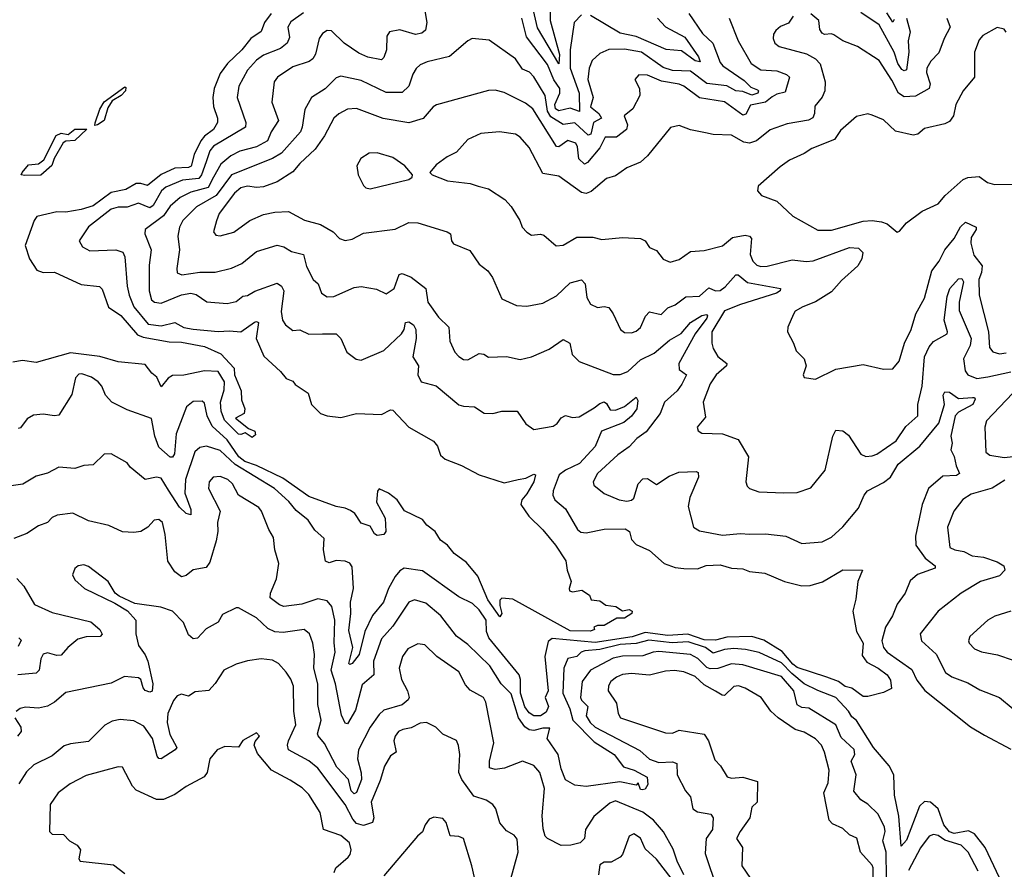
# Model space of a CAD drawing. Extents: x 1552294 to 1694791, y 811929 to 917222.
# Tile 186 of 256: x 1608742 to 1613076, y 869049 to 872788. Entities that reach past the tile are written whole.
import ezdxf

# ---------------------------------------------------------------- set-up
doc = ezdxf.new("R2010")
doc.units = 0

msp = doc.modelspace()

# ---------------------------------------------------------------- linework, layer by layer
at = {"layer": '0CON10XD'}
for points in [[(1611074.9, 872865), (1611077.1, 872785), (1611117.8, 872635), (1611115, 872594.4), (1611021.9, 872751.9), (1610967.6, 872987.6)], [(1610522.9, 872845), (1610533.8, 872775), (1610527.8, 872742.2), (1610512, 872728), (1610485, 872722.8), (1610415, 872744), (1610369.2, 872735), (1610358.8, 872715), (1610356.6, 872655), (1610345, 872622), (1610335, 872611.9), (1610275, 872623.4), (1610235, 872640), (1610170.5, 872685), (1610115, 872739.4), (1610095, 872740), (1610075, 872726.9), (1610060.9, 872705), (1610044.1, 872635.9), (1610032.5, 872615), (1610016.1, 872603.9), (1609945, 872580.9), (1609876.7, 872535), (1609862.7, 872515), (1609852.3, 872425), (1609881.1, 872345), (1609848.8, 872295), (1609832.4, 872255), (1609785, 872228), (1609710.7, 872209.3), (1609671, 872189), (1609627.6, 872152.4), (1609594.7, 872095.3), (1609571.1, 872048.9), (1609495, 872028.4), (1609448, 872005), (1609405, 871967.5), (1609374.9, 871925.1), (1609294.4, 871865), (1609292.5, 871845), (1609321.1, 871775), (1609312.4, 871707.6), (1609312, 871595), (1609322.6, 871555), (1609335, 871544.2), (1609365, 871540.8), (1609455, 871577.1), (1609495, 871584.3), (1609519.2, 871579.2), (1609566, 871546), (1609655, 871538.8), (1609695, 871547.3), (1609725, 871570.9), (1609745, 871573.8), (1609777.4, 871592.6), (1609875, 871628.1), (1609895, 871615.6), (1609904.5, 871595), (1609893.6, 871503.6), (1609899.5, 871465), (1609911.4, 871445), (1609945, 871420), (1609975, 871423.5), (1610015, 871404.5), (1610074.5, 871405.5), (1610135.4, 871405.4), (1610155.4, 871385.4), (1610182.5, 871325), (1610223.8, 871293.8), (1610245, 871289.4), (1610345, 871332.5), (1610422.4, 871405), (1610434.8, 871425), (1610440.9, 871455), (1610455, 871458.4), (1610475, 871444.7), (1610486.2, 871425), (1610487.3, 871385), (1610472.4, 871305), (1610496.9, 871265), (1610493.9, 871225), (1610509.4, 871195), (1610575, 871176.2), (1610675, 871093.3), (1610695, 871086.7), (1610744.6, 871084.6), (1610786.9, 871056.9), (1610825, 871055.5), (1610865, 871065.4), (1610931.2, 871065), (1610969.8, 871009.8), (1611004.5, 870984.5), (1611090.2, 870999.8), (1611108.3, 871011.7), (1611125, 871036), (1611144.4, 871045.6), (1611175, 871037.9), (1611205, 871040.3), (1611270.6, 871079.4), (1611295, 871099.7), (1611315, 871106.2), (1611325, 871099.4), (1611340.9, 871070.9), (1611365, 871070.3), (1611405, 871085.3), (1611455, 871127.3), (1611462.5, 871112.5), (1611457.9, 871075), (1611435, 871043.3), (1611401.1, 871015), (1611303.5, 870976.5), (1611275, 870909.5), (1611206.1, 870835), (1611144.4, 870805.6), (1611117.1, 870785), (1611090.4, 870715), (1611088.8, 870695), (1611097.5, 870675), (1611144.6, 870635), (1611197.3, 870545), (1611212.4, 870532.4), (1611235, 870530.5), (1611315, 870545.8), (1611407.6, 870547.6), (1611426, 870536), (1611435, 870500.8), (1611455, 870478), (1611515, 870452), (1611578.8, 870395), (1611628, 870378), (1611665, 870372.6), (1611725, 870370.9), (1611763.9, 870386.1), (1611825, 870389.5), (1611874.6, 870374.6), (1611925, 870371.7), (1611955, 870359.2), (1612022.5, 870352.5), (1612108.6, 870315), (1612185, 870296.6), (1612221.2, 870298.8), (1612276.3, 870313.7), (1612365, 870366.9), (1612451.2, 870365), (1612431.9, 870315), (1612422.5, 870237.5), (1612409.2, 870185), (1612425.6, 870095), (1612455.2, 870045), (1612450.4, 869990.4), (1612470.7, 869960.7), (1612520.4, 869935), (1612560, 869905), (1612575, 869881.2), (1612580, 869845), (1612545, 869827.4), (1612475, 869809.3), (1612455, 869810), (1612405, 869846.2), (1612375, 869853.6), (1612346.1, 869876.1), (1612294.8, 869894.8), (1612165, 869936.8), (1612145, 869952), (1612098, 870008), (1612017.5, 870057.5), (1611965, 870073.6), (1611855, 870070.4), (1611805, 870058), (1611755, 870058.3), (1611683.3, 870083.3), (1611595, 870077.5), (1611495, 870091.2), (1611437.9, 870072.1), (1611275, 870047.5), (1611085.2, 870064.8), (1611068, 870052), (1611053.8, 869985), (1611068.4, 869835), (1611055.5, 869805), (1611069.2, 869765), (1611059.4, 869740.6), (1611034.2, 869725), (1611005, 869724.3), (1610985, 869738.4), (1610965, 869764.3), (1610946.2, 869825), (1610946.2, 869885), (1610940.7, 869905), (1610807.8, 870067.8), (1610796.8, 870095), (1610795.1, 870145), (1610765, 870190.4), (1610735, 870218.2), (1610675, 870248.8), (1610515, 870362.9), (1610435, 870374.5), (1610415, 870362.5), (1610395, 870337.3), (1610365.2, 870285), (1610344.2, 870225), (1610294.5, 870165.5), (1610260.7, 870095), (1610235.9, 869995), (1610205, 869954.6), (1610195, 869950.6), (1610190.6, 869955), (1610209.2, 870025), (1610190.2, 870099.8), (1610199.8, 870175), (1610198.2, 870225), (1610211.3, 870285), (1610205, 870380.8), (1610195, 870395.7), (1610175.4, 870405.4), (1610135, 870407.5), (1610105, 870398.2), (1610088.9, 870405), (1610079.4, 870455), (1610082.5, 870505), (1610041.9, 870541.9), (1610012.2, 870585), (1609958.7, 870628.7), (1609927.3, 870667.3), (1609863.8, 870725), (1609690.2, 870830.2), (1609625, 870891.6), (1609565, 870911.1), (1609535, 870905.5), (1609513.3, 870886.7), (1609471.6, 870765), (1609469, 870705), (1609495, 870632), (1609495, 870609.2), (1609475, 870615.4), (1609445, 870642.9), (1609397, 870717), (1609365, 870770), (1609345, 870774.6), (1609294.7, 870764.7), (1609228.9, 870818.9), (1609215, 870837.5), (1609145, 870877.5), (1609114.3, 870875.7), (1609065, 870829.2), (1609025, 870825.6), (1608985, 870812.5), (1608915, 870818.1), (1608865, 870792.2), (1608815, 870779.4), (1608756.4, 870743.6), (1608705, 870736.7)], [(1609849.7, 872815), (1609819.2, 872775), (1609804.3, 872735.7), (1609759.1, 872705), (1609720, 872655), (1609656.8, 872595), (1609625, 872550.5), (1609598.6, 872485), (1609592.2, 872445), (1609595, 872406.2), (1609612.6, 872355), (1609612.7, 872335), (1609595, 872305.2), (1609555, 872275.2), (1609539.4, 872255), (1609509.7, 872195), (1609496.7, 872143.3), (1609485, 872137.1), (1609425.2, 872135.2), (1609365, 872106.3), (1609305, 872057.6), (1609275, 872067.8), (1609255, 872067.7), (1609208.6, 872041.4), (1609145, 872027.5), (1609065, 871968.4), (1609013.4, 871953.4), (1608945, 871941.5), (1608905, 871941.9), (1608818.2, 871921.8), (1608805.1, 871904.9), (1608766.5, 871795), (1608785.1, 871735.1), (1608817.6, 871685), (1608845, 871675.5), (1608895, 871677.6), (1609013.1, 871623.1), (1609094.1, 871614.1), (1609105, 871602.5), (1609132.7, 871522.7), (1609186.6, 871486.6), (1609261.2, 871401.2), (1609285, 871390.5), (1609400.4, 871370.4), (1609455, 871368.7), (1609555, 871350.3), (1609627, 871317), (1609686, 871255), (1609686.9, 871225), (1609717.5, 871155), (1609718.8, 871115), (1609732.5, 871075), (1609730, 871055), (1609692.5, 871035), (1609749.5, 870989.5), (1609776.8, 870976.8), (1609779.5, 870960.5), (1609765, 870950), (1609735, 870970), (1609715, 870962), (1609705, 870964.3), (1609642.9, 871025), (1609628.5, 871065), (1609626.4, 871105), (1609641.5, 871158.5), (1609643.9, 871193.9), (1609615, 871240), (1609555, 871243.1), (1609465, 871224.2), (1609415, 871222.1), (1609395, 871210.9), (1609365, 871172.5), (1609345.3, 871215), (1609323.2, 871233.2), (1609295, 871270), (1609175, 871282.1), (1609094.6, 871305.4), (1608965, 871321.7), (1608815, 871278.9), (1608755, 871287.9), (1608711.2, 871281.2)], [(1609991.7, 872818.3), (1609935, 872778.9), (1609922.9, 872755), (1609929.8, 872710.2), (1609919.5, 872685), (1609889.4, 872660.6), (1609815, 872632.1), (1609785, 872609.4), (1609745, 872565.4), (1609706.4, 872495), (1609699.1, 872445), (1609738.2, 872335), (1609735.5, 872315), (1609595, 872231.7), (1609579.3, 872210.7), (1609563, 872163), (1609542.3, 872105), (1609530.4, 872089.6), (1609458.1, 872081.9), (1609385, 872051.6), (1609365.8, 872034.2), (1609329.3, 871970.7), (1609315, 871959.6), (1609265, 871980), (1609215, 871963.4), (1609175, 871962.5), (1609145, 871954.7), (1609045, 871876.4), (1609004, 871815), (1609019.1, 871789.1), (1609050.9, 871770.9), (1609165, 871775.3), (1609196.4, 871765), (1609204.6, 871745), (1609214.8, 871614.8), (1609223.6, 871575), (1609244.3, 871525), (1609308, 871448), (1609365, 871440.3), (1609425, 871455.8), (1609463.9, 871433.9), (1609505, 871426.2), (1609615.5, 871415.5), (1609665, 871418.3), (1609715.2, 871414.8), (1609775, 871456.3), (1609785, 871460), (1609793.5, 871455), (1609782.4, 871385), (1609816.7, 871306.7), (1609890.5, 871240.5), (1609915, 871208.8), (1609945, 871197.5), (1609955, 871182.5), (1610012, 871145), (1610026.7, 871095), (1610065.7, 871055), (1610094.8, 871044.8), (1610155, 871037.4), (1610225, 871054.8), (1610335, 871050), (1610375, 871070.8), (1610385, 871070), (1610454.6, 870995), (1610563.5, 870933.5), (1610581.7, 870911.7), (1610595, 870872.2), (1610615, 870854.6), (1610686.8, 870826.8), (1610765, 870784.5), (1610875, 870750), (1610936.1, 870763.9)], [(1611687.5, 872815), (1611747.3, 872727.3), (1611792.7, 872685), (1611825, 872599.1), (1611836.9, 872585), (1611930.6, 872520.6), (1611961.1, 872491.1), (1611989.9, 872479.9), (1611994.7, 872475), (1611991.5, 872465), (1611965, 872456), (1611925, 872472.3), (1611895, 872474.3), (1611855, 872496.9), (1611766.9, 872506.9), (1611695, 872560.9), (1611615, 872564.1), (1611575, 872577.5), (1611479.6, 872645), (1611405, 872657.6), (1611335, 872657.1), (1611295, 872638.5), (1611261.9, 872608.1), (1611248.2, 872575), (1611243.2, 872525), (1611266.6, 872445), (1611254.3, 872405), (1611291.3, 872375), (1611302.5, 872355), (1611268.1, 872335), (1611255.8, 872284.2), (1611245, 872280), (1611185, 872334.8), (1611135, 872327), (1611079.8, 872359.8), (1611065.3, 872385), (1611054.9, 872454.9), (1611005, 872536.9), (1610986.4, 872556.4), (1610955, 872570.8), (1610925, 872615.3), (1610808.3, 872698.3), (1610733.3, 872705), (1610714, 872695), (1610634.1, 872625.9), (1610535, 872603.1), (1610505, 872589.1), (1610487.1, 872572.9), (1610471.9, 872548.1), (1610454.7, 872495), (1610425, 872468), (1610355, 872467.5), (1610245, 872520.6), (1610155, 872539.1), (1610135, 872532.5), (1610086.6, 872483.4), (1610026.7, 872445), (1609997.3, 872392.7), (1609985.8, 872315), (1609977.4, 872295), (1609895, 872201.2), (1609855, 872177), (1609675, 872105.2), (1609606.2, 872013.8), (1609519.7, 871965), (1609460.6, 871905), (1609445.3, 871875), (1609438, 871835), (1609445.3, 871775), (1609433.1, 871693.1), (1609435, 871674.2), (1609455.4, 871665.4), (1609535, 871676.8), (1609603.1, 871676.9), (1609675, 871694.1), (1609720, 871715), (1609785, 871768.2), (1609875, 871796), (1609905, 871788.2), (1609938.3, 871768.3), (1609991.1, 871755), (1610005, 871702.5), (1610033.9, 871645), (1610056.1, 871625), (1610070.6, 871585), (1610095, 871568.8), (1610125, 871569.2), (1610215, 871608.9), (1610245, 871614.4), (1610312.7, 871602.7), (1610355, 871581.9), (1610390.5, 871605), (1610412.9, 871667.1), (1610425, 871671.2), (1610465, 871654.3), (1610529.2, 871605), (1610539.1, 871545), (1610585, 871479.2), (1610631.4, 871435), (1610635, 871373.3), (1610657.3, 871325), (1610675, 871305.5), (1610695, 871292.5), (1610715, 871290.8), (1610765, 871319.4), (1610785, 871315.8), (1610805, 871303.3), (1610885.6, 871305.6), (1610945, 871291.9), (1610995, 871304.6), (1611072.4, 871337.6), (1611135, 871381.1), (1611163.8, 871363.8), (1611174, 871314), (1611205, 871283.1), (1611355, 871227.2), (1611385, 871225.9), (1611419.7, 871240.3), (1611475, 871290.9), (1611535, 871320.9), (1611603, 871377), (1611653.1, 871406.9), (1611695, 871456.1), (1611745, 871485.8), (1611765, 871491.1), (1611770.3, 871485), (1611766.6, 871475), (1611715.8, 871405), (1611643.4, 871275), (1611645, 871248), (1611676.5, 871225), (1611656, 871184), (1611635.6, 871154.4), (1611580.8, 871105), (1611561.1, 871055), (1611499.2, 870975), (1611458.1, 870945), (1611425, 870908.6), (1611375, 870873.4), (1611285, 870790.8), (1611265.8, 870755), (1611269.7, 870739.7), (1611315, 870702.5), (1611381.2, 870675), (1611415, 870668.5), (1611435, 870672.9), (1611445, 870682.9), (1611464.6, 870745.4), (1611485, 870767.5), (1611505, 870769.2), (1611545, 870743.1), (1611601.1, 870778.9), (1611643.5, 870796.5), (1611719.5, 870799.5), (1611728, 870795), (1611729.4, 870775), (1611692.5, 870685), (1611684.6, 870645.4), (1611707.5, 870555), (1611735, 870538.9), (1611835, 870519.1), (1611915, 870526.9), (1611954.7, 870524.7), (1612025, 870525.4), (1612115, 870514.6), (1612185, 870483.1), (1612275, 870490), (1612315, 870510.5), (1612365, 870556.7), (1612435, 870638.8), (1612459.2, 870695), (1612474.3, 870715), (1612545, 870751.2), (1612575, 870774.8), (1612608.5, 870831.5), (1612705, 870911.7), (1612787.7, 871012.3), (1612813.3, 871095), (1612806.5, 871135), (1612815, 871150.2), (1612835, 871149), (1612875, 871120.6), (1612936.1, 871126.1), (1612945.4, 871125.4), (1612948.1, 871118.1), (1612938.2, 871095), (1612875, 871061), (1612859.5, 871045), (1612840.9, 870955), (1612846.2, 870925), (1612840.6, 870895), (1612855.3, 870865.3), (1612864, 870824), (1612879.2, 870790.8), (1612865, 870781.6), (1612805, 870779.2), (1612742.7, 870725), (1612714, 870655), (1612684.8, 870515), (1612686.4, 870475), (1612728.3, 870418.3), (1612771.4, 870385), (1612772, 870375), (1612693.9, 870346.1), (1612661.7, 870318.3), (1612639.1, 870265), (1612604, 870216), (1612584.6, 870165), (1612552.7, 870115), (1612536.6, 870055), (1612544.8, 870024.8), (1612560.4, 870005), (1612669.1, 869929.1), (1612691, 869881), (1612726.1, 869836.1), (1612926.7, 869676.7), (1612989.2, 869639.2), (1613105, 869577.3)], [(1611865.6, 872795), (1611904.7, 872695), (1611961.2, 872595), (1612005, 872566.8), (1612075, 872563.1), (1612117.5, 872547.5), (1612130.9, 872535), (1612110.8, 872469.2), (1612075, 872460.7), (1612055, 872449.1), (1612024.5, 872425.5), (1611958.6, 872411.4), (1611937.7, 872372.3), (1611925, 872368), (1611845, 872425.8), (1611735, 872443.7), (1611665.5, 872495), (1611645, 872503.6), (1611567.1, 872517.1), (1611505, 872543.6), (1611467.5, 872545), (1611450, 872525), (1611470, 872485), (1611471.4, 872455), (1611441.1, 872395), (1611403.5, 872365), (1611416.9, 872325), (1611412.9, 872305), (1611369.3, 872270.7), (1611318.8, 872271.2), (1611296.2, 872223.8), (1611241, 872159), (1611227.7, 872152.3), (1611203.8, 872175), (1611198, 872228), (1611189.6, 872245), (1611155, 872255.9), (1611115, 872228.7), (1611105, 872230), (1611000.6, 872395), (1610969.1, 872420.9), (1610875, 872467.3), (1610835, 872477.3), (1610805, 872476.2), (1610576.8, 872413.2), (1610562.7, 872405), (1610517.4, 872352.6), (1610455, 872334.7), (1610342.6, 872352.6), (1610225, 872397.3), (1610185, 872394.6), (1610146.2, 872373.8), (1610125, 872354.5), (1610083.1, 872276.9), (1610042.2, 872217.8), (1609975, 872155.4), (1609945, 872118.5), (1609875, 872073.8), (1609815, 872052.3), (1609785, 872049.1), (1609745, 872056.1), (1609715, 872048.1), (1609687.9, 872025), (1609619.6, 871935), (1609607.8, 871902.2), (1609595.8, 871855), (1609605, 871839.2), (1609625, 871836.7), (1609685, 871853.2), (1609755.2, 871904.8), (1609815, 871931.3), (1609865, 871941.5), (1609925, 871944.6), (1609996, 871906), (1610066.8, 871886.8), (1610121.4, 871855), (1610150, 871825), (1610175, 871815.6), (1610205, 871822.7), (1610255, 871849.1), (1610395, 871866.2), (1610455, 871895.4), (1610495, 871893.4), (1610623.8, 871855), (1610638, 871845), (1610642.2, 871815), (1610652.1, 871802.1), (1610723, 871773), (1610765, 871712), (1610803.4, 871683.4), (1610823.1, 871653.1), (1610865, 871559.4), (1610929.1, 871530.9), (1610975, 871526.9), (1611045, 871540.6), (1611105, 871572.7), (1611165, 871629.4), (1611215, 871643.1), (1611230.9, 871625), (1611237.9, 871565), (1611255, 871535.8), (1611285, 871520.8), (1611315, 871525.7), (1611335, 871522), (1611355, 871493.8), (1611386.9, 871425), (1611405, 871412.1), (1611435, 871409.6), (1611455, 871416.9), (1611475, 871433.8), (1611496.5, 871483.5), (1611515, 871503.1), (1611565, 871490), (1611595, 871519.5), (1611626.7, 871533.3), (1611675, 871568.9), (1611735, 871571.1), (1611775, 871607.5), (1611805, 871595.3), (1611825, 871595.9), (1611848, 871612), (1611895, 871664.5), (1611905, 871664.5), (1611945, 871631.6), (1612091.2, 871605), (1612089.2, 871595), (1612073.8, 871585), (1611915, 871534.3), (1611845, 871506.8), (1611788.1, 871415), (1611788.5, 871365), (1611795, 871340.5), (1611815, 871306.1), (1611854.4, 871275), (1611853.1, 871265), (1611807.3, 871225), (1611780.8, 871185), (1611750, 871105), (1611761.1, 871038.9), (1611724.3, 870995), (1611728.3, 870978.3), (1611745, 870968), (1611835.6, 870965.6), (1611905, 870940), (1611950.8, 870865), (1611938.6, 870755), (1611944.2, 870735), (1611954, 870725), (1611995, 870710), (1612105, 870705.6), (1612165, 870707.2), (1612225, 870728.2), (1612286.9, 870805), (1612321.3, 870955), (1612335, 870982), (1612365, 870979.2), (1612389.6, 870959.6), (1612445, 870876.7), (1612466.4, 870866.4), (1612495, 870868.9), (1612515, 870876.7), (1612599.4, 870935), (1612642.6, 870997.4), (1612696.2, 871045), (1612695.3, 871095), (1612714.8, 871175), (1612725.3, 871305), (1612745, 871348.6), (1612765, 871372.5), (1612824.3, 871405.7), (1612826.5, 871415), (1612811.6, 871465), (1612825, 871570), (1612835.8, 871605), (1612875, 871647), (1612888.5, 871648.5), (1612896.8, 871635), (1612876.8, 871545), (1612877.6, 871507.6), (1612929.7, 871385), (1612926.1, 871353.9), (1612896.5, 871295), (1612903.2, 871243.2), (1612915, 871224.6), (1612955, 871209.6), (1613003.4, 871216.6), (1613105, 871238.4)], [(1612146, 872804), (1612126.7, 872773.3), (1612091.7, 872758.3), (1612070.2, 872739.8), (1612060.6, 872725), (1612058.1, 872705), (1612065.7, 872685), (1612085, 872670), (1612205, 872638), (1612245, 872615.8), (1612265, 872593.8), (1612287.3, 872515), (1612286.4, 872475), (1612275, 872447.5), (1612242, 872408), (1612240.8, 872375), (1612233.5, 872356.5), (1612214.2, 872345.8), (1612120.9, 872329.1), (1612046, 872304), (1611985.3, 872254.7), (1611955, 872244.6), (1611929.5, 872249.5), (1611875, 872280.5), (1611795, 872282.3), (1611760.4, 872290.4), (1611695, 872302.9), (1611645, 872322.2), (1611606.6, 872313.4), (1611505, 872188.6), (1611475, 872160.6), (1611415, 872135.5), (1611365, 872101.5), (1611325, 872089.4), (1611258.2, 872031.8), (1611235, 872023.3), (1611215, 872028.1), (1611115, 872099.1), (1611045, 872110.6), (1610985, 872225.7), (1610945, 872270.8), (1610925, 872284.3), (1610853.8, 872293.8), (1610772.2, 872287.8), (1610715, 872260.6), (1610665, 872205.7), (1610623.8, 872185), (1610575, 872148.8), (1610546.7, 872115), (1610557.5, 872105), (1610625, 872079.4), (1610725, 872067.5), (1610760, 872055), (1610805, 872043.1), (1610876.9, 871996.9), (1610905.3, 871965.3), (1610943.8, 871903.8), (1610953.5, 871875), (1610975, 871852.5), (1610995, 871839.4), (1611035, 871843.8), (1611049.5, 871839.5), (1611103.2, 871793.2), (1611135, 871795.7), (1611195, 871831.3), (1611265, 871830.4), (1611305, 871821.1), (1611395, 871830), (1611475, 871825.4), (1611495.3, 871815.3), (1611515, 871785.8), (1611545, 871772.5), (1611574.2, 871734.2), (1611605, 871721.5), (1611645, 871732.2), (1611695, 871767.8), (1611755, 871772.2), (1611835, 871792.1), (1611880.2, 871829.8), (1611935, 871840.2), (1611954.7, 871834.7), (1611962.9, 871825), (1611957.4, 871755), (1611968.6, 871725), (1611987.2, 871707.2), (1612005, 871701.2), (1612033, 871703), (1612141.7, 871731.7), (1612203.7, 871723.7), (1612235, 871726.2), (1612395, 871785.9), (1612435, 871782.2), (1612453.3, 871763.3), (1612448.9, 871735), (1612432, 871705), (1612360.1, 871639.9), (1612315, 871589.8), (1612245, 871546.8), (1612190, 871525), (1612156.2, 871505), (1612147.5, 871492.5), (1612123.8, 871435), (1612121.2, 871415), (1612148.8, 871365), (1612160.3, 871330.3), (1612195.8, 871295.8), (1612204.2, 871265), (1612191.2, 871225), (1612195, 871213.3), (1612245, 871205.8), (1612335, 871249.5), (1612455, 871270), (1612545, 871250), (1612585, 871251.2), (1612613.1, 871285), (1612637.3, 871365), (1612665.8, 871425), (1612686.6, 871493.4), (1612725, 871562.9), (1612756.9, 871683.1), (1612788.8, 871725), (1612814.8, 871775.2), (1612855.7, 871825), (1612882.9, 871877.1), (1612905, 871897.1), (1612951.9, 871875), (1612951.8, 871865), (1612930.6, 871829.4), (1612928.9, 871805), (1612942, 871752), (1612978, 871705), (1612975.9, 871675), (1612964.2, 871644.2), (1612965.4, 871575), (1613006.5, 871415), (1613011.5, 871345), (1613026.1, 871326.1), (1613055, 871316.9), (1613085, 871321.8)], [(1611215, 872809.1), (1611182.7, 872775), (1611164.4, 872655), (1611165.1, 872575), (1611205.1, 872465), (1611206.4, 872383.6), (1611165, 872398.5), (1611115, 872386.5), (1611100.1, 872395), (1611097.2, 872415), (1611119, 872465), (1611119.3, 872485), (1611093.2, 872523.2), (1611065, 872590.6), (1610972.5, 872712.5), (1610952.4, 872795)], [(1611549.1, 872795), (1611585, 872756.8), (1611670.5, 872710.5), (1611729.5, 872625), (1611737.4, 872602.6), (1611715, 872606.8), (1611655, 872650.2), (1611587.4, 872657.4), (1611455, 872713.6), (1611385, 872728.1), (1611255, 872806.7)], [(1612823.8, 872795), (1612837.1, 872755), (1612810.7, 872705), (1612787.8, 872642.2), (1612753.3, 872605), (1612735.5, 872575), (1612733.6, 872555), (1612750, 872505), (1612745.4, 872484.6), (1612685, 872451.9), (1612635, 872449.1), (1612609.8, 872465), (1612581.6, 872521.6), (1612525, 872609.1), (1612429.8, 872669.8), (1612365.4, 872695.4), (1612325, 872722), (1612315, 872726.2), (1612285, 872722.5), (1612275, 872728), (1612264.3, 872745), (1612259.2, 872785), (1612225, 872813.1)], [(1612655.4, 872644.6), (1612645, 872567.1), (1612635, 872562.4), (1612625, 872568.9), (1612607.9, 872595), (1612591, 872645), (1612525.8, 872765), (1612445, 872819.8)], [(1612591.5, 872788.5), (1612585, 872776.7), (1612558.5, 872818.5)], [(1612645.3, 872795.3), (1612661.3, 872735), (1612652.5, 872695), (1612655.4, 872644.6)], [(1613085, 872733.3), (1613075, 872746.2), (1613045, 872753.8), (1612982.3, 872717.7), (1612965, 872700), (1612944.5, 872645), (1612944.2, 872535), (1612894.5, 872475), (1612862.5, 872415), (1612852.5, 872365), (1612835, 872340), (1612815, 872330), (1612725, 872309.4), (1612695.4, 872284.6), (1612675, 872279.4), (1612597.4, 872297.4), (1612545, 872346.7), (1612495, 872368.1), (1612475, 872373.1), (1612425, 872361.5), (1612355, 872300), (1612329.2, 872260.8), (1612228.9, 872221.1), (1612195, 872198.5), (1612130.8, 872169.2), (1612089.2, 872140.8), (1611993.3, 872055), (1611990, 872035), (1612006.7, 872015), (1612075, 871989.1), (1612145, 871923.5), (1612255, 871861.1), (1612315, 871862), (1612455, 871901.2), (1612495, 871903.8), (1612535, 871898.2), (1612560, 871890), (1612605, 871853.3), (1612615, 871856.7), (1612645, 871893.8), (1612714.1, 871945.9), (1612785, 871977.5), (1612815.4, 872014.6), (1612894.7, 872085.3), (1612916, 872094), (1612965, 872098.1), (1613001.7, 872071.7), (1613033.2, 872063.2), (1613115, 872064.7)], [(1609072.9, 872322.9), (1609073.6, 872333.6), (1609095, 872394.3), (1609113.6, 872426.4), (1609205, 872492), (1609209.7, 872489.7), (1609207.3, 872475), (1609188.9, 872455), (1609148.5, 872431.5), (1609130, 872400), (1609114.6, 872345), (1609085, 872324.6), (1609072.9, 872322.9)], [(1608765, 872101.8), (1608749.2, 872105), (1608752.3, 872115), (1608781.3, 872148.7), (1608825, 872153.4), (1608848.5, 872171.5), (1608902.2, 872277.8), (1608925, 872287.9), (1608955, 872282.5), (1608985, 872306.9), (1609036.9, 872306.9), (1608985, 872256.4), (1608945, 872253.8), (1608934, 872246), (1608893.3, 872176.7), (1608883.7, 872146.3), (1608835, 872104.1), (1608765, 872101.8)], [(1610285, 872043.5), (1610455, 872084), (1610470, 872095), (1610471.2, 872105), (1610438, 872145), (1610385, 872181.1), (1610315, 872202.7), (1610279.7, 872200.3), (1610243.3, 872176.7), (1610226.2, 872145), (1610231.9, 872105), (1610255, 872058.6), (1610265, 872047.8), (1610285, 872043.5)], [(1610936.1, 870763.9), (1610970.2, 870769.8), (1611005, 870787.5), (1611012.5, 870785), (1611005, 870754), (1610975, 870701.1), (1610952.2, 870675), (1610948.2, 870655), (1610982.9, 870602.9), (1611045, 870542.5), (1611100, 870475), (1611145.9, 870405.9), (1611151.2, 870365), (1611170, 870315), (1611160, 870285), (1611162.5, 870275), (1611175, 870270), (1611217, 870277), (1611250, 870255), (1611257.5, 870235), (1611295, 870230), (1611322.1, 870212.1), (1611366.1, 870206.1), (1611395, 870187.1), (1611425, 870192), (1611438, 870185), (1611436.7, 870175), (1611405, 870154), (1611370, 870155), (1611315, 870122.5), (1611285, 870122.5), (1611270, 870115), (1611272.5, 870105), (1611255, 870096.7), (1611165, 870098.5), (1610912.3, 870237.7), (1610865, 870242.5), (1610856.2, 870233.8), (1610855, 870210), (1610863.8, 870175), (1610855, 870160), (1610802.5, 870235), (1610759.2, 870339.2), (1610709.2, 870399.2), (1610655, 870439.6), (1610625.5, 870475.5), (1610595, 870497.4), (1610570.3, 870535), (1610534, 870564), (1610515, 870589.2), (1610436.4, 870626.4), (1610403.7, 870675), (1610365, 870704.7), (1610325, 870724), (1610317.5, 870712.5), (1610312.5, 870665), (1610351.1, 870595), (1610353.9, 870535), (1610345, 870522.2), (1610315, 870518.7), (1610304.5, 870525), (1610285, 870558.6), (1610245, 870571.9), (1610216.9, 870615), (1610198.5, 870628.5), (1610175, 870639.1), (1610135, 870645.2), (1610015, 870689.5), (1609900.3, 870770.3), (1609785, 870826), (1609733.7, 870843.7), (1609706.1, 870865), (1609655, 870938.9), (1609589.7, 870999.7), (1609567.9, 871045), (1609555, 871100), (1609545, 871109.2), (1609505, 871107.8), (1609476.2, 871083.8), (1609430.2, 870965), (1609422.9, 870877.1), (1609415, 870863.3), (1609405, 870863.2), (1609355, 870906.9), (1609337.1, 870955), (1609322.6, 871032.6), (1609215, 871071.1), (1609147.5, 871105), (1609119.2, 871135), (1609103.1, 871175), (1609088.1, 871195), (1609057.5, 871215), (1609015, 871229.5), (1609002.2, 871227.8), (1608988, 871212), (1608970.9, 871139.1), (1608915, 871048), (1608895, 871044.5), (1608845, 871052.7), (1608802.4, 871047.6), (1608775, 871031.9), (1608745, 870992.5), (1608735, 870988.8)], [(1613114, 871145), (1612997.7, 871022.3), (1612990.8, 870995), (1612994.4, 870885), (1613012.3, 870872.3), (1613075, 870861.1), (1613115, 870865.3)], [(1611997.2, 870002.8), (1611936.8, 870016.8), (1611885, 870020.1), (1611845, 870016.6), (1611795, 870001), (1611760.3, 870025), (1611685, 870050), (1611613.6, 870046.4), (1611511.8, 870058.2), (1611455, 870042.5), (1611385, 870038.2), (1611295, 870017.1), (1611229.6, 870010.4), (1611213.3, 870005), (1611194.3, 869985.7), (1611155, 869977.1), (1611137.3, 869935), (1611132.3, 869825), (1611164.3, 869755), (1611177.2, 869705), (1611270.2, 869610.2), (1611358.6, 869555), (1611400, 869500), (1611446.2, 869485), (1611503.8, 869455), (1611507, 869423), (1611495, 869402.5), (1611481.7, 869398.3), (1611475, 869400), (1611465, 869430), (1611455, 869420), (1611384.4, 869434.4), (1611235, 869413.5), (1611185, 869419.1), (1611145, 869443.5), (1611125, 869491.8), (1611112.9, 869555), (1611063.7, 869625), (1611075, 869670), (1611045, 869670.2), (1611005, 869659.4), (1610985, 869662.8), (1610965, 869675.6), (1610937.8, 869715), (1610905, 869821.2), (1610860.8, 869865), (1610811.3, 869945), (1610715, 870038.2), (1610664.5, 870075), (1610595.2, 870165.2), (1610530.3, 870220.3), (1610480, 870235), (1610455, 870225.4), (1610385, 870118.9), (1610335, 870063.5), (1610299.3, 869965), (1610300.8, 869905), (1610249.2, 869860.8), (1610220.3, 869749.7), (1610185, 869688.8), (1610175, 869692), (1610157.9, 869727.9), (1610132.6, 869865), (1610112.5, 869925), (1610131.4, 870005), (1610126.2, 870046.2), (1610129.1, 870145), (1610115.6, 870205.6), (1610095, 870230.4), (1610055, 870239.6), (1609983.6, 870216.4), (1609905, 870205.5), (1609885, 870213.3), (1609845, 870244.4), (1609846.8, 870265), (1609872.8, 870327.2), (1609883.1, 870395), (1609864.6, 870455), (1609859.3, 870509.3), (1609838.5, 870545), (1609806.9, 870625), (1609795, 870641.5), (1609705.6, 870695), (1609678.8, 870745), (1609658.1, 870765), (1609625, 870778), (1609594, 870775), (1609576.5, 870755), (1609573.2, 870725), (1609624.6, 870625), (1609613.4, 870575), (1609614.7, 870535), (1609607.6, 870495), (1609579.1, 870400.9), (1609562.6, 870377.4), (1609505, 870366.7), (1609475, 870341.9), (1609455, 870336.7), (1609425, 870358.9), (1609393.5, 870405), (1609381.8, 870521.8), (1609370, 870575), (1609355, 870588.6), (1609333.8, 870585), (1609306.2, 870555), (1609275, 870536), (1609245, 870532), (1609195, 870534.2), (1609135, 870561.4), (1609045, 870582.5), (1608976.7, 870616.7), (1608907.2, 870607.2), (1608885, 870597.8), (1608864, 870576), (1608825, 870560.6), (1608773.1, 870526.9), (1608716.2, 870505)], [(1613078.9, 870761.1), (1613023.4, 870726.6), (1612929.6, 870700.4), (1612893, 870677), (1612853.6, 870625), (1612825.5, 870555), (1612836, 870466), (1612858, 870455), (1612897.6, 870447.6), (1612935, 870428.8), (1612985, 870422.5), (1613045, 870401.6), (1613074.5, 870385), (1613078.5, 870365), (1613055, 870341.2), (1612970.8, 870315), (1612885.8, 870265), (1612784.4, 870185), (1612705.6, 870085), (1612711.9, 870055), (1612776, 869996), (1612817.3, 869915), (1612845, 869896.1), (1612915, 869869.2), (1612969.1, 869839.1), (1613055, 869805.4), (1613115.6, 869755)], [(1610054.1, 869865.9), (1610036.8, 869935), (1610039.2, 869995), (1610032.4, 870045), (1610017.1, 870085), (1609995, 870104.1), (1609901.4, 870091.4), (1609865, 870094.2), (1609835, 870108.6), (1609785, 870155.8), (1609705, 870200), (1609695, 870200), (1609635, 870170), (1609615, 870137.1), (1609562.5, 870107.5), (1609525, 870065.8), (1609505, 870062.9), (1609485, 870081.2), (1609462.5, 870135), (1609414, 870185), (1609363, 870203), (1609248.8, 870218.8), (1609180.5, 870250.5), (1609162.5, 870265), (1609131.2, 870315), (1609045, 870381.2), (1609025, 870388.8), (1609000, 870385), (1608985, 870372.5), (1608974, 870345), (1608985, 870322.5), (1609027.5, 870285), (1609160.5, 870220.5), (1609217, 870187), (1609254, 870145), (1609253.2, 870085), (1609265, 870034.2), (1609295, 869993.1), (1609306.8, 869965), (1609328.5, 869865), (1609325, 869833.8), (1609315, 869828.1), (1609295, 869835.5), (1609285, 869847.5), (1609275, 869884.2), (1609265, 869891.1), (1609203.1, 869896.9), (1609145, 869868.5), (1608945, 869827.5), (1608895, 869784.3), (1608865, 869767.1), (1608825, 869758.9), (1608767.6, 869762.4), (1608743.7, 869756.3), (1608726.7, 869743.3)], [(1608729.6, 870329.6), (1608760, 870295), (1608807.1, 870215), (1608885, 870178.8), (1609055, 870137.5), (1609095, 870104.4), (1609105.5, 870084.5), (1609095.8, 870074.2), (1609035, 870072.7), (1608998.5, 870061.5), (1608954.6, 870025), (1608925, 869990.8), (1608905, 869989.7), (1608865, 870001.8), (1608845, 869995.6), (1608834.7, 869975.3), (1608827.2, 869925), (1608815, 869912.5), (1608734.3, 869904.3)], [(1613105, 870184.5), (1613035, 870163.6), (1613002.9, 870145), (1612925, 870073.8), (1612918.6, 870055), (1612921.4, 870045), (1612945, 870019.2), (1612975.5, 870005.5), (1613046.4, 869993.6), (1613115, 869969.6)], [(1608738.3, 870068.3), (1608748.1, 870058.1), (1608735, 870029.4)], [(1611665.6, 869025), (1611635.9, 869085), (1611618.5, 869138.5), (1611576.5, 869213.5), (1611531.6, 869265), (1611485, 869301.2), (1611365, 869351.2), (1611339.8, 869340.2), (1611269.1, 869280.9), (1611232, 869225), (1611228.6, 869185), (1611209.2, 869165), (1611167.5, 869155), (1611125, 869153.8), (1611065, 869184.2), (1611054.6, 869194.6), (1611046.7, 869226.7), (1611042.6, 869285), (1611051.5, 869405), (1611031.7, 869475), (1611005, 869505.3), (1610955, 869524.6), (1610876.2, 869493.8), (1610835, 869488.5), (1610809.6, 869495), (1610810.5, 869525), (1610829.8, 869605), (1610794.4, 869785), (1610783.1, 869805), (1610725, 869837.5), (1610705, 869860.8), (1610675, 869917.9), (1610577.8, 869985), (1610525, 870037.3), (1610495, 870042.1), (1610451.3, 870018.7), (1610427.1, 869985), (1610411.8, 869935), (1610423.4, 869885), (1610449.6, 869835), (1610456.4, 869805), (1610452.7, 869795), (1610425, 869772.5), (1610345, 869748.9), (1610325, 869731.1), (1610285.3, 869675), (1610232.9, 869575), (1610228.8, 869535), (1610245, 869474.2), (1610246, 869445), (1610225, 869387.8), (1610215, 869380.7), (1610201, 869395), (1610189.8, 869445), (1610138.7, 869498.7), (1610083.1, 869603.1), (1610055.8, 869635.8), (1610053.2, 869645), (1610069.3, 869705), (1610054.3, 869774.3), (1610054.1, 869865.9)], [(1610882.7, 868932.7), (1610936, 869125), (1610931.4, 869181.4), (1610919.2, 869199.2), (1610885, 869218.1), (1610855, 869254.3), (1610838.5, 869315), (1610825.4, 869335), (1610795, 869353.9), (1610741, 869371), (1610687.6, 869445), (1610675.3, 869475.3), (1610678.8, 869555), (1610674.1, 869594.1), (1610665, 869615.7), (1610604.5, 869644.5), (1610573.8, 869675), (1610532.5, 869695), (1610505, 869692.5), (1610465, 869671.3), (1610428.8, 869665), (1610410, 869655), (1610394.2, 869635), (1610388.6, 869615), (1610398.8, 869565), (1610375, 869548), (1610347.4, 869502.6), (1610329.5, 869440.5), (1610288.9, 869345), (1610300.3, 869275), (1610295.6, 869255), (1610255, 869241.7), (1610225, 869251), (1610209.1, 869269.1), (1610174.8, 869335), (1610055, 869494.7), (1610015, 869527.2), (1609924.8, 869574.8), (1609920.8, 869595), (1609924.8, 869615), (1609958.2, 869685), (1609948.1, 869745), (1609947.8, 869855), (1609936, 869886), (1609915, 869916.5), (1609880.6, 869955), (1609855, 869970), (1609805, 869975.4), (1609745, 869967.1), (1609695, 869952.5), (1609640.6, 869925), (1609603, 869867), (1609575, 869836.7), (1609515, 869830.5), (1609485, 869810.4), (1609455, 869819.6), (1609435, 869812.7), (1609418.5, 869791.5), (1609393.9, 869735), (1609390.5, 869695), (1609402.9, 869642.9), (1609433.3, 869585), (1609427.1, 869575), (1609365, 869535.6), (1609355, 869537.1), (1609347.5, 869547.5), (1609326.5, 869625), (1609288.9, 869678.9), (1609245, 869702.1), (1609185, 869709.1), (1609149.5, 869700.5), (1609116.6, 869683.4), (1609045, 869611.3), (1608965, 869601.1), (1608938.2, 869591.8), (1608885, 869548.5), (1608805, 869508.5), (1608772.4, 869477.6), (1608738.2, 869425)], [(1612559.1, 868900.9), (1612555.7, 869125), (1612541.2, 869175), (1612551, 869215), (1612548.2, 869235), (1612521.2, 869291.2), (1612475.2, 869335.2), (1612444.8, 869354.8), (1612413.3, 869393.3), (1612424.6, 869465), (1612402.6, 869525), (1612418.3, 869555), (1612415, 869576.8), (1612358.7, 869628.7), (1612335, 869685.5), (1612215, 869758.4), (1612185, 869760.6), (1612165, 869772.5), (1612150, 869835), (1612095, 869897.3), (1611925, 869949.3), (1611875, 869953), (1611815, 869933.2), (1611781.7, 869931.7), (1611767, 869937), (1611726.5, 869976.5), (1611695, 869994.4), (1611555, 870007.9), (1611530, 870005), (1611485, 869988), (1611395, 869987.6), (1611355, 869978.3), (1611255, 869925.8), (1611218.6, 869875), (1611210.6, 869805), (1611215, 869793.2), (1611243.1, 869765), (1611236.2, 869725), (1611252.9, 869695), (1611274.6, 869675), (1611471.8, 869571.8), (1611514, 869534), (1611555, 869519.8), (1611615, 869522.1), (1611634.4, 869515), (1611635.4, 869465), (1611672.5, 869395), (1611695, 869368), (1611705.2, 869315.2), (1611725, 869302.5), (1611785, 869291.1), (1611794.5, 869275), (1611791.3, 869225), (1611764.1, 869185), (1611759, 869119), (1611811.8, 868961.8)], [(1613055, 869011.2), (1612991.6, 869145), (1612944.6, 869205), (1612918.5, 869218.5), (1612855, 869207.4), (1612835, 869214.3), (1612809.9, 869245), (1612785.1, 869315.1), (1612750.7, 869345), (1612725, 869347.2), (1612702.8, 869327.2), (1612645, 869176.7), (1612621.5, 869151.5), (1612612.5, 869282.5), (1612593.1, 869375), (1612589.2, 869465), (1612569.4, 869505), (1612500.8, 869585), (1612425, 869703.8), (1612405, 869719.4), (1612390.6, 869745), (1612335, 869805.4), (1612255, 869835.5), (1612195, 869865.8), (1612140.4, 869910.4), (1612095, 869957.7), (1611997.2, 870002.8)], [(1612498.9, 869015), (1612499.3, 869055), (1612495, 869067.4), (1612443.4, 869125), (1612426.6, 869186.6), (1612395, 869200.4), (1612365, 869229.1), (1612319.8, 869249.8), (1612305.2, 869265.2), (1612281.2, 869385), (1612300.3, 869429.7), (1612305.8, 869485), (1612285.3, 869565), (1612271.6, 869595), (1612245, 869623.8), (1612195, 869652), (1612155, 869664.5), (1612081.1, 869715), (1612048, 869745), (1612005.2, 869805.2), (1611936.1, 869846.1), (1611906.2, 869856.2), (1611885, 869854.1), (1611845, 869814.7), (1611834.2, 869815), (1611805, 869832.7), (1611755, 869860.4), (1611715, 869898.1), (1611665, 869918.4), (1611625, 869924.7), (1611585, 869921.8), (1611515, 869902.9), (1611435, 869910.2), (1611395, 869906.2), (1611368.5, 869895), (1611343.9, 869875), (1611334, 869856), (1611332.7, 869835), (1611369.6, 869779.6), (1611375.7, 869735), (1611387.3, 869715), (1611585, 869649.2), (1611615, 869648), (1611645, 869660.9), (1611754.5, 869644.5), (1611774.1, 869614.1), (1611801.4, 869531.4), (1611826.4, 869505), (1611855.7, 869455.7), (1611875, 869449.5), (1611925, 869453.9), (1611990, 869435), (1611988.8, 869345), (1611965, 869322.5), (1611955.7, 869275), (1611914.1, 869215.9), (1611897.9, 869185), (1611923.5, 869145), (1611920.6, 869065), (1611958.8, 869008.8)], [(1608720.6, 869715), (1608747.8, 869675), (1608748.9, 869655), (1608732.9, 869635)], [(1610126.8, 869035), (1610133.9, 869055), (1610187.4, 869102.6), (1610196.9, 869115), (1610200.8, 869135), (1610194.4, 869165), (1610155, 869197.7), (1610080, 869225), (1610065, 869298.8), (1610015, 869377.8), (1609985, 869407.5), (1609932, 869442), (1609850, 869485), (1609788.7, 869558.7), (1609774, 869595), (1609778.3, 869611.7), (1609797.5, 869635), (1609785, 869650), (1609725, 869616.2), (1609705, 869586.2), (1609645, 869589.2), (1609611.2, 869575), (1609578.6, 869535), (1609566.7, 869475), (1609554.6, 869455.4), (1609475, 869414.2), (1609425, 869378.9), (1609375, 869356.7), (1609345, 869356.7), (1609255, 869397.1), (1609238.9, 869415), (1609195, 869498.8), (1609175, 869500.8), (1609035, 869462.5), (1608964.2, 869425), (1608912, 869385), (1608875.9, 869334.1), (1608873.8, 869215), (1608885, 869204), (1608935, 869202.5), (1608962, 869175), (1608995.7, 869155), (1609010, 869135), (1609002, 869095), (1609008.8, 869085), (1609155, 869068.6), (1609205, 869031.1)], [(1610743.7, 869013.7), (1610732.1, 869065), (1610695.4, 869185.4), (1610675, 869194), (1610637, 869197), (1610620, 869255), (1610605, 869273.3), (1610565, 869278.8), (1610545, 869270), (1610526.2, 869245), (1610515.7, 869214.3), (1610492.9, 869195), (1610345, 869020)], [(1611614.3, 869005), (1611545, 869094.5), (1611495, 869139.4), (1611475, 869186), (1611445, 869205.6), (1611424.7, 869195.3), (1611395.2, 869114.8), (1611385, 869102.1), (1611345, 869080), (1611315, 869080), (1611295, 869068.8), (1611289.2, 869025)], [(1612961.5, 869041.5), (1612917.5, 869125), (1612886.5, 869155), (1612815, 869176.7), (1612785, 869197.9), (1612765, 869202.7), (1612745, 869194.4), (1612706.5, 869143.5), (1612655, 869044.2)]]:
    msp.add_lwpolyline(points, dxfattribs=at)

doc.saveas('drawing.dxf')
